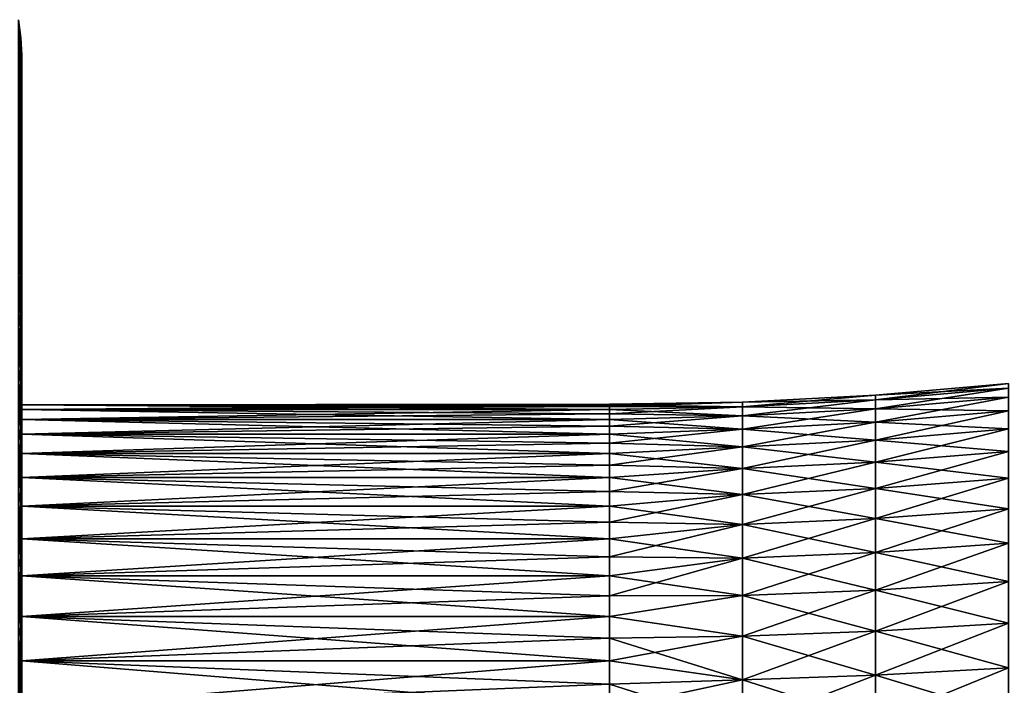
# Model space of a CAD drawing. Header units: metres. Extents: x -61 to 49, y -32 to 32.
# Tile 39 of 256: x -50.03 to -36.79, y 6.47 to 15.42. Entities that reach past the tile are written whole.
import ezdxf

# ---------------------------------------------------------------- set-up
doc = ezdxf.new("R2010")
doc.units = ezdxf.units.M
doc.layers.add('solid_K_27_40_10_000Y34', color=7, linetype='CONTINUOUS')

msp = doc.modelspace()

# ---------------------------------------------------------------- linework, layer by layer
at = {"layer": 'solid_K_27_40_10_000Y34'}
for points in [[(-50.04258, 15.419885, 0.538474), (-50.010654, 15.177613, 0.530014), (-50.010654, 15.177613, -0.530014)], [(-50.04258, 15.419885, 0.538474), (-50.04258, 15.344761, 1.612799), (-50.010654, 15.177613, 0.530014)], [(-50.04258, 15.419885, -0.538474), (-50.010654, 15.177613, -0.530014), (-50.010654, 15.103669, -1.58746)], [(-50.04258, 15.419885, -0.538474), (-50.04258, 15.419885, 0.538474), (-50.010654, 15.177613, -0.530014)], [(-50.04258, 15.344761, -1.612799), (-50.04258, 15.419885, -0.538474), (-50.010654, 15.103669, -1.58746)], [(-50.04258, 15.344761, 1.612799), (-50.010654, 15.103669, 1.58746), (-50.010654, 15.177613, 0.530014)], [(-50.04258, 15.344761, 1.612799), (-50.04258, 15.194879, 2.679267), (-50.010654, 15.103669, 1.58746)], [(-50.04258, 15.344761, -1.612799), (-50.010654, 15.103669, -1.58746), (-50.010654, 14.956141, -2.637171)], [(-50.04258, 15.194879, -2.679267), (-50.04258, 15.344761, -1.612799), (-50.010654, 14.956141, -2.637171)], [(-50.04258, 15.194879, 2.679267), (-50.010654, 14.956141, 2.637171), (-50.010654, 15.103669, 1.58746)], [(-50.04258, 15.194879, 2.679267), (-50.04258, 14.970968, 3.732682), (-50.010654, 14.956141, 2.637171)], [(-50.04258, 15.194879, -2.679267), (-50.010654, 14.956141, -2.637171), (-50.010654, 14.735749, -3.674035)], [(-50.04258, 14.970968, -3.732682), (-50.04258, 15.194879, -2.679267), (-50.010654, 14.735749, -3.674035)], [(-50.010654, 15.177613, 0.530014), (-50, 14.932846, 0.54586), (-50, 14.942828, -0.000041)], [(-50.010654, 15.177613, 0.530014), (-50.010654, 15.103669, 1.58746), (-50, 14.932846, 0.54586)], [(-50.010654, 15.177613, -0.530014), (-50, 14.942828, -0.000041), (-50, 14.932843, -0.545941)], [(-50.010654, 15.177613, -0.530014), (-50.010654, 15.177613, 0.530014), (-50, 14.942828, -0.000041)], [(-50.010654, 15.177613, -0.530014), (-50, 14.932843, -0.545941), (-50, 14.902941, -1.091084)], [(-50.010654, 15.103669, -1.58746), (-50.010654, 15.177613, -0.530014), (-50, 14.902941, -1.091084)], [(-50.010654, 15.103669, 1.58746), (-50, 14.853129, 1.634747), (-50, 14.902947, 1.091002)], [(-50.010654, 15.103669, 1.58746), (-50.010654, 14.956141, 2.637171), (-50, 14.853129, 1.634747)], [(-50.010654, 15.103669, 1.58746), (-50, 14.902947, 1.091002), (-50, 14.932846, 0.54586)], [(-50.010654, 15.103669, -1.58746), (-50, 14.902941, -1.091084), (-50, 14.853121, -1.634829)], [(-50.010654, 15.103669, -1.58746), (-50, 14.853121, -1.634829), (-50, 14.783498, -2.176306)], [(-50.010654, 14.956141, -2.637171), (-50.010654, 15.103669, -1.58746), (-50, 14.783498, -2.176306)], [(-50.04258, 14.970968, 3.732682), (-50.010654, 14.735749, 3.674035), (-50.010654, 14.956141, 2.637171)], [(-50.04258, 14.970968, 3.732682), (-50.04258, 14.674121, 4.767911), (-50.010654, 14.735749, 3.674035)], [(-50.04258, 14.970968, -3.732682), (-50.010654, 14.735749, -3.674035), (-50.010654, 14.443566, -4.692999)], [(-50.04258, 14.674121, -4.767911), (-50.04258, 14.970968, -3.732682), (-50.010654, 14.443566, -4.692999)], [(-50.010654, 14.956141, 2.637171), (-50, 14.694119, 2.714907), (-50, 14.783509, 2.176225)], [(-50.010654, 14.956141, 2.637171), (-50.010654, 14.735749, 3.674035), (-50, 14.694119, 2.714907)], [(-50.010654, 14.956141, 2.637171), (-50, 14.783509, 2.176225), (-50, 14.853129, 1.634747)], [(-50.010654, 14.956141, -2.637171), (-50, 14.783498, -2.176306), (-50, 14.694104, -2.714988)], [(-50.010654, 14.956141, -2.637171), (-50, 14.694104, -2.714988), (-50, 14.585135, -3.249911)], [(-50.010654, 14.735749, -3.674035), (-50.010654, 14.956141, -2.637171), (-50, 14.585135, -3.249911)], [(-50, 14.932843, -0.545941), (-50, 14.942828, -0.000041), (-50, 14.932846, 0.54586)], [(-50, 14.932843, -0.545941), (-50, 14.932846, 0.54586), (-50, 14.902947, 1.091002)], [(-50, 14.902941, -1.091084), (-50, 14.932843, -0.545941), (-50, 14.902947, 1.091002)], [(-50, 14.902941, -1.091084), (-50, 14.902947, 1.091002), (-50, 14.853129, 1.634747)], [(-50, 14.853121, -1.634829), (-50, 14.902941, -1.091084), (-50, 14.853129, 1.634747)], [(-50, 14.853121, -1.634829), (-50, 14.853129, 1.634747), (-50, 14.783509, 2.176225)], [(-50, 14.783498, -2.176306), (-50, 14.853121, -1.634829), (-50, 14.783509, 2.176225)], [(-50.04258, 14.674121, 4.767911), (-50.010654, 14.443566, 4.692999), (-50.010654, 14.735749, 3.674035)], [(-50.010654, 14.735749, 3.674035), (-50, 14.456664, 3.780573), (-50, 14.585154, 3.249831)], [(-50.010654, 14.735749, 3.674035), (-50.010654, 14.443566, 4.692999), (-50, 14.456664, 3.780573)], [(-50.010654, 14.735749, 3.674035), (-50, 14.585154, 3.249831), (-50, 14.694119, 2.714907)], [(-50.010654, 14.735749, -3.674035), (-50, 14.585135, -3.249911), (-50, 14.456643, -3.780653)], [(-50.010654, 14.735749, -3.674035), (-50, 14.456643, -3.780653), (-50, 14.308912, -4.306172)], [(-50.010654, 14.443566, -4.692999), (-50.010654, 14.735749, -3.674035), (-50, 14.308912, -4.306172)], [(-50, 14.783498, -2.176306), (-50, 14.783509, 2.176225), (-50, 14.694119, 2.714907)], [(-50, 14.694104, -2.714988), (-50, 14.783498, -2.176306), (-50, 14.694119, 2.714907)], [(-50.04258, 14.674121, 4.767911), (-50.04258, 14.305783, 5.779912), (-50.010654, 14.443566, 4.692999)], [(-50.04258, 14.674121, -4.767911), (-50.010654, 14.443566, -4.692999), (-50.010654, 14.081016, -5.6891)], [(-50.04258, 14.305783, -5.779912), (-50.04258, 14.674121, -4.767911), (-50.010654, 14.081016, -5.6891)], [(-50, 14.694104, -2.714988), (-50, 14.694119, 2.714907), (-50, 14.585154, 3.249831)], [(-50, 14.585135, -3.249911), (-50, 14.694104, -2.714988), (-50, 14.585154, 3.249831)], [(-50, 14.585135, -3.249911), (-50, 14.585154, 3.249831), (-50, 14.456664, 3.780573)], [(-50, 14.456643, -3.780653), (-50, 14.585135, -3.249911), (-50, 14.456664, 3.780573)], [(-50.04258, 14.305783, 5.779912), (-50.010654, 14.081016, 5.6891), (-50.010654, 14.443566, 4.692999)], [(-50.010654, 14.443566, 4.692999), (-50, 14.308936, 4.306094), (-50, 14.456664, 3.780573)], [(-50.010654, 14.443566, 4.692999), (-50, 14.142032, 4.826056), (-50, 14.308936, 4.306094)], [(-50.010654, 14.443566, 4.692999), (-50.010654, 14.081016, 5.6891), (-50, 14.142032, 4.826056)], [(-50.010654, 14.443566, -4.692999), (-50, 14.308912, -4.306172), (-50, 14.142005, -4.826134)], [(-50.010654, 14.443566, -4.692999), (-50, 14.142005, -4.826134), (-50, 13.956303, -5.339446)], [(-50.010654, 14.081016, -5.6891), (-50.010654, 14.443566, -4.692999), (-50, 13.956303, -5.339446)], [(-50, 14.456643, -3.780653), (-50, 14.456664, 3.780573), (-50, 14.308936, 4.306094)], [(-50, 14.308912, -4.306172), (-50, 14.456643, -3.780653), (-50, 14.308936, 4.306094)], [(-50.04258, 14.305783, 5.779912), (-50.04258, 13.867748, 6.763753), (-50.010654, 14.081016, 5.6891)], [(-50.04258, 14.305783, -5.779912), (-50.010654, 14.081016, -5.6891), (-50.010654, 13.649863, -6.657483)], [(-50.04258, 13.867748, -6.763753), (-50.04258, 14.305783, -5.779912), (-50.010654, 13.649863, -6.657483)], [(-50, 14.308912, -4.306172), (-50, 14.308936, 4.306094), (-50, 14.142032, 4.826056)], [(-50, 14.142005, -4.826134), (-50, 14.308912, -4.306172), (-50, 14.142032, 4.826056)], [(-50.04258, 13.867748, 6.763753), (-50.010654, 13.649863, 6.657483), (-50.010654, 14.081016, 5.6891)], [(-50.010654, 14.081016, 5.6891), (-50, 13.956332, 5.339369), (-50, 14.142032, 4.826056)], [(-50.010654, 14.081016, 5.6891), (-50, 13.751902, 5.845776), (-50, 13.956332, 5.339369)], [(-50.010654, 14.081016, 5.6891), (-50.010654, 13.649863, 6.657483), (-50, 13.751902, 5.845776)], [(-50.010654, 14.081016, -5.6891), (-50, 13.956303, -5.339446), (-50, 13.751869, -5.845851)], [(-50.010654, 14.081016, -5.6891), (-50, 13.751869, -5.845851), (-50, 13.529189, -6.344218)], [(-50.010654, 13.649863, -6.657483), (-50.010654, 14.081016, -5.6891), (-50, 13.529189, -6.344218)], [(-50, 14.142005, -4.826134), (-50, 14.142032, 4.826056), (-50, 13.956332, 5.339369)], [(-50, 13.956303, -5.339446), (-50, 14.142005, -4.826134), (-50, 13.956332, 5.339369)], [(-50, 13.956303, -5.339446), (-50, 13.956332, 5.339369), (-50, 13.751902, 5.845776)], [(-50, 13.751869, -5.845851), (-50, 13.956303, -5.339446), (-50, 13.751902, 5.845776)], [(-50.04258, 13.867748, 6.763753), (-50.04258, 13.362152, 7.714642), (-50.010654, 13.649863, 6.657483)], [(-50.04258, 13.867748, -6.763753), (-50.010654, 13.649863, -6.657483), (-50.010654, 13.15221, -7.593432)], [(-50.04258, 13.362152, -7.714642), (-50.04258, 13.867748, -6.763753), (-50.010654, 13.15221, -7.593432)], [(-50.04258, 13.362152, 7.714642), (-50.010654, 13.15221, 7.593432), (-50.010654, 13.649863, 6.657483)], [(-50.010654, 13.649863, 6.657483), (-50, 13.529224, 6.344143), (-50, 13.751902, 5.845776)], [(-50.010654, 13.649863, 6.657483), (-50, 13.288359, 6.834282), (-50, 13.529224, 6.344143)], [(-50.010654, 13.649863, 6.657483), (-50.010654, 13.15221, 7.593432), (-50, 13.288359, 6.834282)], [(-50.010654, 13.649863, -6.657483), (-50, 13.529189, -6.344218), (-50, 13.288321, -6.834355)], [(-50.010654, 13.649863, -6.657483), (-50, 13.288321, -6.834355), (-50, 13.029854, -7.315117)], [(-50.010654, 13.15221, -7.593432), (-50.010654, 13.649863, -6.657483), (-50, 13.029854, -7.315117)], [(-50, 13.751869, -5.845851), (-50, 13.751902, 5.845776), (-50, 13.529224, 6.344143)], [(-50, 13.529189, -6.344218), (-50, 13.751869, -5.845851), (-50, 13.529224, 6.344143)], [(-50, 13.529189, -6.344218), (-50, 13.529224, 6.344143), (-50, 13.288359, 6.834282)], [(-50, 13.288321, -6.834355), (-50, 13.529189, -6.344218), (-50, 13.288359, 6.834282)], [(-50.04258, 13.362152, 7.714642), (-50.04258, 12.791456, 8.627946), (-50.010654, 13.15221, 7.593432)], [(-50.04258, 13.362152, -7.714642), (-50.010654, 13.15221, -7.593432), (-50.010654, 12.590481, -8.492387)], [(-50.04258, 12.791456, -8.627946), (-50.04258, 13.362152, -7.714642), (-50.010654, 12.590481, -8.492387)], [(-50.010654, 13.15221, 7.593432), (-50, 13.029894, 7.315046), (-50, 13.288359, 6.834282)], [(-50, 13.288321, -6.834355), (-50, 13.288359, 6.834282), (-50, 13.029894, 7.315046)], [(-50, 13.029854, -7.315117), (-50, 13.288321, -6.834355), (-50, 13.029894, 7.315046)], [(-50.04258, 12.791456, 8.627946), (-50.010654, 12.590481, 8.492387), (-50.010654, 13.15221, 7.593432)], [(-50.010654, 13.15221, 7.593432), (-50, 12.753881, 7.786299), (-50, 13.029894, 7.315046)], [(-50.010654, 13.15221, 7.593432), (-50.010654, 12.590481, 8.492387), (-50, 12.753881, 7.786299)], [(-50.010654, 13.15221, -7.593432), (-50, 13.029854, -7.315117), (-50, 12.753838, -7.786369)], [(-50.010654, 13.15221, -7.593432), (-50, 12.753838, -7.786369), (-50, 12.460959, -8.246969)], [(-50.010654, 12.590481, -8.492387), (-50.010654, 13.15221, -7.593432), (-50, 12.460959, -8.246969)], [(-50, 13.029854, -7.315117), (-50, 13.029894, 7.315046), (-50, 12.753881, 7.786299)], [(-50, 12.753838, -7.786369), (-50, 13.029854, -7.315117), (-50, 12.753881, 7.786299)], [(-50.04258, 12.791456, 8.627946), (-50.04258, 12.158442, 9.499216), (-50.010654, 12.590481, 8.492387)], [(-50.04258, 12.791456, -8.627946), (-50.010654, 12.590481, -8.492387), (-50.010654, 11.967413, -9.349967)], [(-50.04258, 12.158442, -9.499216), (-50.04258, 12.791456, -8.627946), (-50.010654, 11.967413, -9.349967)], [(-50.010654, 12.590481, 8.492387), (-50, 12.461005, 8.246901), (-50, 12.753881, 7.786299)], [(-50, 12.753838, -7.786369), (-50, 12.753881, 7.786299), (-50, 12.461005, 8.246901)], [(-50, 12.460959, -8.246969), (-50, 12.753838, -7.786369), (-50, 12.461005, 8.246901)], [(-50.04258, 12.158442, 9.499216), (-50.010654, 11.967413, 9.349967), (-50.010654, 12.590481, 8.492387)], [(-50.010654, 12.590481, 8.492387), (-50, 12.151311, 8.696756), (-50, 12.461005, 8.246901)], [(-50.010654, 12.590481, 8.492387), (-50.010654, 11.967413, 9.349967), (-50, 12.151311, 8.696756)], [(-50.010654, 12.590481, -8.492387), (-50, 12.460959, -8.246969), (-50, 12.151263, -8.696823)], [(-50.010654, 12.590481, -8.492387), (-50, 12.151263, -8.696823), (-50, 11.825534, -9.134809)], [(-50.010654, 11.967413, -9.349967), (-50.010654, 12.590481, -8.492387), (-50, 11.825534, -9.134809)], [(-50, 12.460959, -8.246969), (-50, 12.461005, 8.246901), (-50, 12.151311, 8.696756)], [(-50, 12.151263, -8.696823), (-50, 12.460959, -8.246969), (-50, 12.151311, 8.696756)], [(-50.04258, 12.158442, 9.499216), (-50.04258, 11.466192, 10.324206), (-50.010654, 11.967413, 9.349967)], [(-50.04258, 12.158442, -9.499216), (-50.010654, 11.967413, -9.349967), (-50.010654, 11.286039, -10.161996)], [(-50.04258, 11.466192, -10.324206), (-50.04258, 12.158442, -9.499216), (-50.010654, 11.286039, -10.161996)], [(-50.010654, 11.967413, 9.349967), (-50, 11.825584, 9.134745), (-50, 12.151311, 8.696756)], [(-50, 12.151263, -8.696823), (-50, 12.151311, 8.696756), (-50, 11.825584, 9.134745)], [(-50, 11.825534, -9.134809), (-50, 12.151263, -8.696823), (-50, 11.825584, 9.134745)], [(-50.04258, 11.466192, 10.324206), (-50.010654, 11.286039, 10.161996), (-50.010654, 11.967413, 9.349967)], [(-50.010654, 11.967413, 9.349967), (-50, 11.483859, 9.560802), (-50, 11.825584, 9.134745)], [(-50.010654, 11.967413, 9.349967), (-50.010654, 11.286039, 10.161996), (-50, 11.483859, 9.560802)], [(-50.010654, 11.967413, -9.349967), (-50, 11.825534, -9.134809), (-50, 11.483806, -9.560864)], [(-50.010654, 11.967413, -9.349967), (-50, 11.483806, -9.560864), (-50, 11.126966, -9.973897)], [(-50.010654, 11.286039, -10.161996), (-50.010654, 11.967413, -9.349967), (-50, 11.126966, -9.973897)], [(-50, 11.825534, -9.134809), (-50, 11.825584, 9.134745), (-50, 11.483859, 9.560802)], [(-50, 11.483806, -9.560864), (-50, 11.825534, -9.134809), (-50, 11.483859, 9.560802)], [(-50.04258, 11.466192, 10.324206), (-50.04258, 10.718081, 11.098898), (-50.010654, 11.286039, 10.161996)], [(-50.04258, 11.466192, -10.324206), (-50.010654, 11.286039, -10.161996), (-50.010654, 10.549683, -10.924516)], [(-50.04258, 10.718081, -11.098898), (-50.04258, 11.466192, -10.324206), (-50.010654, 10.549683, -10.924516)], [(-50.010654, 11.286039, 10.161996), (-50, 11.12702, 9.973836), (-50, 11.483859, 9.560802)], [(-50, 11.483806, -9.560864), (-50, 11.483859, 9.560802), (-50, 11.12702, 9.973836)], [(-50, 11.126966, -9.973897), (-50, 11.483806, -9.560864), (-50, 11.12702, 9.973836)], [(-50.04258, 10.718081, 11.098898), (-50.010654, 10.549683, 10.924516), (-50.010654, 11.286039, 10.161996)], [(-50.010654, 11.286039, 10.161996), (-50, 10.755101, 10.373801), (-50, 11.12702, 9.973836)], [(-50.010654, 11.286039, 10.161996), (-50.010654, 10.549683, 10.924516), (-50, 10.755101, 10.373801)], [(-50.010654, 11.286039, -10.161996), (-50, 11.126966, -9.973897), (-50, 10.755045, -10.373859)], [(-50.010654, 10.549683, -10.924516), (-50.010654, 11.286039, -10.161996), (-50, 10.755045, -10.373859)], [(-50, 11.126966, -9.973897), (-50, 11.12702, 9.973836), (-50, 10.755101, 10.373801)], [(-50, 10.755045, -10.373859), (-50, 11.126966, -9.973897), (-50, 10.755101, 10.373801)], [(-50.010654, 10.549683, 10.924516), (-50, 10.369072, 10.759662), (-50, 10.755101, 10.373801)], [(-50.010654, 10.549683, -10.924516), (-50, 10.755045, -10.373859), (-50, 10.369014, -10.759718)], [(-50, 10.755045, -10.373859), (-50, 10.755101, 10.373801), (-50, 10.369072, 10.759662)], [(-50, 10.369014, -10.759718), (-50, 10.755045, -10.373859), (-50, 10.369072, 10.759662)], [(-50.04258, 10.718081, 11.098898), (-50.04258, 9.917752, 11.819517), (-50.010654, 10.549683, 10.924516)], [(-50.04258, 10.718081, -11.098898), (-50.010654, 10.549683, -10.924516), (-50.010654, 9.761929, -11.633813)], [(-50.04258, 9.917752, -11.819517), (-50.04258, 10.718081, -11.098898), (-50.010654, 9.761929, -11.633813)], [(-50.04258, 9.917752, 11.819517), (-50.010654, 9.761929, 11.633813), (-50.010654, 10.549683, 10.924516)], [(-50.010654, 10.549683, 10.924516), (-50.010654, 9.761929, 11.633813), (-50, 10.369072, 10.759662)], [(-50.010654, 10.549683, -10.924516), (-50, 10.369014, -10.759718), (-50, 9.968906, -11.131437)], [(-50.010654, 9.761929, -11.633813), (-50.010654, 10.549683, -10.924516), (-50, 9.968906, -11.131437)], [(-38.5172, 10.308081, 1.190018), (-36.730167, 10.465541, 1.208196), (-36.730167, 10.527319, 0.403521)], [(-38.5172, 10.368929, 0.39745), (-36.730167, 10.527319, 0.403521), (-36.730167, 10.527319, -0.403521)], [(-38.5172, 10.368929, 0.39745), (-38.5172, 10.308081, 1.190018), (-36.730167, 10.527319, 0.403521)], [(-38.5172, 10.368929, -0.39745), (-36.730167, 10.527319, -0.403521), (-36.730167, 10.465541, -1.208196)], [(-38.5172, 10.368929, -0.39745), (-38.5172, 10.368929, 0.39745), (-36.730167, 10.527319, -0.403521)], [(-38.5172, 10.186739, 1.975602), (-36.730167, 10.342346, 2.00578), (-36.730167, 10.465541, 1.208196)], [(-38.5172, 10.308081, 1.190018), (-38.5172, 10.186739, 1.975602), (-36.730167, 10.465541, 1.208196)], [(-38.5172, 10.308081, -1.190018), (-36.730167, 10.465541, -1.208196), (-36.730167, 10.342346, -2.00578)], [(-38.5172, 10.308081, -1.190018), (-38.5172, 10.368929, -0.39745), (-36.730167, 10.465541, -1.208196)], [(-50.010654, 9.761929, 11.633813), (-50, 9.968967, 11.131382), (-50, 10.369072, 10.759662)], [(-50, 10.369072, 10.759662), (-50, 9.968967, 11.131382), (-50, 10.241678, 0.412731)], [(-50, 10.369014, -10.759718), (-50, 10.369072, 10.759662), (-50, 10.241678, 0.412731)], [(-50, 10.369014, -10.759718), (-50, 10.241678, 0.412731), (-50, 10.241678, -0.412731)], [(-50, 10.369014, -10.759718), (-50, 10.241678, -0.412731), (-50, 10.175255, -1.235516)], [(-50, 10.369014, -10.759718), (-50, 10.175255, -1.235516), (-50, 10.04284, -2.050287)], [(-50, 9.968906, -11.131437), (-50, 10.369014, -10.759718), (-50, 10.04284, -2.050287)], [(-40.308731, 10.213652, 1.179116), (-38.5172, 10.308081, 1.190018), (-38.5172, 10.368929, 0.39745)], [(-40.308731, 10.273943, 0.393809), (-38.5172, 10.368929, 0.39745), (-38.5172, 10.368929, -0.39745)], [(-40.308731, 10.273943, 0.393809), (-40.308731, 10.213652, 1.179116), (-38.5172, 10.368929, 0.39745)], [(-40.308731, 10.273943, -0.393809), (-38.5172, 10.368929, -0.39745), (-38.5172, 10.308081, -1.190018)], [(-40.308731, 10.273943, -0.393809), (-40.308731, 10.273943, 0.393809), (-38.5172, 10.368929, -0.39745)], [(-38.5172, 10.005619, 2.749592), (-36.730167, 10.158459, 2.791593), (-36.730167, 10.342346, 2.00578)], [(-38.5172, 10.186739, 1.975602), (-38.5172, 10.005619, 2.749592), (-36.730167, 10.342346, 2.00578)], [(-38.5172, 10.186739, -1.975602), (-36.730167, 10.342346, -2.00578), (-36.730167, 10.158459, -2.791593)], [(-38.5172, 10.186739, -1.975602), (-38.5172, 10.308081, -1.190018), (-36.730167, 10.342346, -2.00578)], [(-50, 10.241678, 0.412731), (-42.09354, 10.241687, 0.412726), (-42.09354, 10.25)], [(-50, 10.241678, 0.412731), (-42.09354, 10.25), (-42.09354, 10.241687, -0.412726)], [(-50, 10.175255, 1.235516), (-42.09354, 10.216763, 0.824782), (-42.09354, 10.241687, 0.412726)], [(-50, 10.241678, 0.412731), (-50, 10.175255, 1.235516), (-42.09354, 10.241687, 0.412726)], [(-50, 10.241678, -0.412731), (-42.09354, 10.241687, -0.412726), (-42.09354, 10.216763, -0.824782)], [(-50, 10.241678, -0.412731), (-50, 10.241678, 0.412731), (-42.09354, 10.241687, -0.412726)], [(-50, 10.241678, -0.412731), (-42.09354, 10.216763, -0.824782), (-42.09354, 10.175266, -1.235501)], [(-50, 10.175255, -1.235516), (-50, 10.241678, -0.412731), (-42.09354, 10.175266, -1.235501)], [(-50, 9.968967, 11.131382), (-50, 10.175255, 1.235516), (-50, 10.241678, 0.412731)], [(-50, 10.175255, 1.235516), (-42.09354, 10.175266, 1.235501), (-42.09354, 10.216763, 0.824782)], [(-42.09354, 10.216763, 0.824782), (-40.308731, 10.213652, 1.179116), (-40.308731, 10.273943, 0.393809)], [(-42.09354, 10.25), (-40.308731, 10.273943, 0.393809), (-40.308731, 10.273943, -0.393809)], [(-42.09354, 10.241687, 0.412726), (-42.09354, 10.216763, 0.824782), (-40.308731, 10.273943, 0.393809)], [(-42.09354, 10.25), (-42.09354, 10.241687, 0.412726), (-40.308731, 10.273943, 0.393809)], [(-42.09354, 10.241687, -0.412726), (-40.308731, 10.273943, -0.393809), (-40.308731, 10.213652, -1.179116)], [(-42.09354, 10.241687, -0.412726), (-42.09354, 10.25), (-40.308731, 10.273943, -0.393809)], [(-42.09354, 10.216763, -0.824782), (-42.09354, 10.241687, -0.412726), (-40.308731, 10.213652, -1.179116)], [(-42.09354, 10.216763, 0.824782), (-42.09354, 10.175266, 1.235501), (-40.308731, 10.213652, 1.179116)], [(-42.09354, 10.175266, -1.235501), (-42.09354, 10.216763, -0.824782), (-40.308731, 10.213652, -1.179116)], [(-42.09354, 10.117265, 1.644216), (-40.308731, 10.093422, 1.957504), (-40.308731, 10.213652, 1.179116)], [(-42.09354, 10.175266, 1.235501), (-42.09354, 10.117265, 1.644216), (-40.308731, 10.213652, 1.179116)], [(-42.09354, 10.175266, -1.235501), (-40.308731, 10.213652, -1.179116), (-40.308731, 10.093422, -1.957504)], [(-40.308731, 10.093422, 1.957504), (-38.5172, 10.186739, 1.975602), (-38.5172, 10.308081, 1.190018)], [(-40.308731, 10.213652, 1.179116), (-40.308731, 10.093422, 1.957504), (-38.5172, 10.308081, 1.190018)], [(-40.308731, 10.213652, -1.179116), (-38.5172, 10.308081, -1.190018), (-38.5172, 10.186739, -1.975602)], [(-40.308731, 10.213652, -1.179116), (-40.308731, 10.273943, -0.393809), (-38.5172, 10.308081, -1.190018)], [(-40.308731, 10.093422, -1.957504), (-40.308731, 10.213652, -1.179116), (-38.5172, 10.186739, -1.975602)], [(-50, 10.04284, 2.050287), (-42.09354, 10.117265, 1.644216), (-42.09354, 10.175266, 1.235501)], [(-50, 10.175255, 1.235516), (-50, 10.04284, 2.050287), (-42.09354, 10.175266, 1.235501)], [(-50, 10.175255, -1.235516), (-42.09354, 10.175266, -1.235501), (-42.09354, 10.117265, -1.644216)], [(-50, 10.175255, -1.235516), (-42.09354, 10.117265, -1.644216), (-42.09354, 10.042854, -2.050263)], [(-50, 10.04284, -2.050287), (-50, 10.175255, -1.235516), (-42.09354, 10.042854, -2.050263)], [(-50, 9.968967, 11.131382), (-50, 10.04284, 2.050287), (-50, 10.175255, 1.235516)], [(-50, 10.04284, 2.050287), (-42.09354, 10.042854, 2.050263), (-42.09354, 10.117265, 1.644216)], [(-42.09354, 10.117265, -1.644216), (-42.09354, 10.175266, -1.235501), (-40.308731, 10.093422, -1.957504)], [(-42.09354, 10.117265, 1.644216), (-42.09354, 10.042854, 2.050263), (-40.308731, 10.093422, 1.957504)], [(-42.09354, 10.042854, -2.050263), (-42.09354, 10.117265, -1.644216), (-40.308731, 10.093422, -1.957504)], [(-42.09354, 9.952153, 2.452986), (-40.308731, 9.91396, 2.724404), (-40.308731, 10.093422, 1.957504)], [(-42.09354, 10.042854, 2.050263), (-42.09354, 9.952153, 2.452986), (-40.308731, 10.093422, 1.957504)], [(-42.09354, 10.042854, -2.050263), (-40.308731, 10.093422, -1.957504), (-40.308731, 9.91396, -2.724404)], [(-40.308731, 9.91396, 2.724404), (-38.5172, 10.005619, 2.749592), (-38.5172, 10.186739, 1.975602)], [(-40.308731, 10.093422, 1.957504), (-40.308731, 9.91396, 2.724404), (-38.5172, 10.186739, 1.975602)], [(-40.308731, 10.093422, -1.957504), (-38.5172, 10.186739, -1.975602), (-38.5172, 10.005619, -2.749592)], [(-40.308731, 9.91396, -2.724404), (-40.308731, 10.093422, -1.957504), (-38.5172, 10.005619, -2.749592)], [(-38.5172, 10.005619, -2.749592), (-38.5172, 10.186739, -1.975602), (-36.730167, 10.158459, -2.791593)], [(-38.5172, 9.765781, 3.507447), (-36.730167, 9.914957, 3.561025), (-36.730167, 10.158459, 2.791593)], [(-38.5172, 10.005619, 2.749592), (-38.5172, 9.765781, 3.507447), (-36.730167, 10.158459, 2.791593)], [(-38.5172, 10.005619, -2.749592), (-36.730167, 10.158459, -2.791593), (-36.730167, 9.914957, -3.561025)], [(-50.010654, 9.761929, 11.633813), (-50, 9.555804, 11.488018), (-50, 9.968967, 11.131382)], [(-50.010654, 9.761929, -11.633813), (-50, 9.968906, -11.131437), (-50, 9.55574, -11.488071)], [(-50, 9.845292, 2.851761), (-42.09354, 9.952153, 2.452986), (-42.09354, 10.042854, 2.050263)], [(-50, 10.04284, 2.050287), (-50, 9.845292, 2.851761), (-42.09354, 10.042854, 2.050263)], [(-50, 10.04284, -2.050287), (-42.09354, 10.042854, -2.050263), (-42.09354, 9.952153, -2.452986)], [(-50, 10.04284, -2.050287), (-42.09354, 9.952153, -2.452986), (-42.09354, 9.84531, -2.851729)], [(-50, 9.845292, -2.851761), (-50, 10.04284, -2.050287), (-42.09354, 9.84531, -2.851729)], [(-50, 9.968967, 11.131382), (-50, 9.845292, 2.851761), (-50, 10.04284, 2.050287)], [(-50, 9.968906, -11.131437), (-50, 10.04284, -2.050287), (-50, 9.845292, -2.851761)], [(-50, 9.968967, 11.131382), (-50, 9.555804, 11.488018), (-50, 9.845292, 2.851761)], [(-50, 9.968906, -11.131437), (-50, 9.845292, -2.851761), (-50, 9.583893, -3.634739)], [(-50, 9.55574, -11.488071), (-50, 9.968906, -11.131437), (-50, 9.583893, -3.634739)], [(-50, 9.845292, 2.851761), (-42.09354, 9.84531, 2.851729), (-42.09354, 9.952153, 2.452986)], [(-42.09354, 9.952153, -2.452986), (-42.09354, 10.042854, -2.050263), (-40.308731, 9.91396, -2.724404)], [(-42.09354, 9.952153, 2.452986), (-42.09354, 9.84531, 2.851729), (-40.308731, 9.91396, 2.724404)], [(-42.09354, 9.84531, -2.851729), (-42.09354, 9.952153, -2.452986), (-40.308731, 9.91396, -2.724404)], [(-40.308731, 9.67632, 3.475316), (-38.5172, 9.765781, 3.507447), (-38.5172, 10.005619, 2.749592)], [(-40.308731, 9.91396, 2.724404), (-40.308731, 9.67632, 3.475316), (-38.5172, 10.005619, 2.749592)], [(-40.308731, 9.91396, -2.724404), (-38.5172, 10.005619, -2.749592), (-38.5172, 9.765781, -3.507447)], [(-38.5172, 9.765781, -3.507447), (-38.5172, 10.005619, -2.749592), (-36.730167, 9.914957, -3.561025)], [(-50.04258, 9.917752, 11.819517), (-50.04258, 9.069105, 12.482553), (-50.010654, 9.761929, 11.633813)], [(-50.04258, 9.917752, -11.819517), (-50.010654, 9.761929, -11.633813), (-50.010654, 8.926615, -12.286431)], [(-50.04258, 9.069105, -12.482553), (-50.04258, 9.917752, -11.819517), (-50.010654, 8.926615, -12.286431)], [(-50, 9.583893, 3.634739), (-42.09354, 9.722499, 3.245847), (-42.09354, 9.84531, 2.851729)], [(-50, 9.845292, 2.851761), (-50, 9.583893, 3.634739), (-42.09354, 9.84531, 2.851729)], [(-50, 9.845292, -2.851761), (-42.09354, 9.84531, -2.851729), (-42.09354, 9.722499, -3.245847)], [(-50, 9.845292, -2.851761), (-42.09354, 9.722499, -3.245847), (-42.09354, 9.583917, -3.6347)], [(-50, 9.583893, -3.634739), (-50, 9.845292, -2.851761), (-42.09354, 9.583917, -3.6347)], [(-50, 9.555804, 11.488018), (-50, 9.583893, 3.634739), (-50, 9.845292, 2.851761)], [(-42.09354, 9.722499, 3.245847), (-40.308731, 9.67632, 3.475316), (-40.308731, 9.91396, 2.724404)], [(-42.09354, 9.84531, 2.851729), (-42.09354, 9.722499, 3.245847), (-40.308731, 9.91396, 2.724404)], [(-42.09354, 9.84531, -2.851729), (-40.308731, 9.91396, -2.724404), (-40.308731, 9.67632, -3.475316)], [(-42.09354, 9.722499, -3.245847), (-42.09354, 9.84531, -2.851729), (-40.308731, 9.67632, -3.475316)], [(-40.308731, 9.67632, -3.475316), (-40.308731, 9.91396, -2.724404), (-38.5172, 9.765781, -3.507447)], [(-38.5172, 9.468634, 4.244719), (-36.730167, 9.613271, 4.309558), (-36.730167, 9.914957, 3.561025)], [(-38.5172, 9.765781, 3.507447), (-38.5172, 9.468634, 4.244719), (-36.730167, 9.914957, 3.561025)], [(-38.5172, 9.765781, -3.507447), (-36.730167, 9.914957, -3.561025), (-36.730167, 9.613271, -4.309558)], [(-50.04258, 9.069105, 12.482553), (-50.010654, 8.926615, 12.286431), (-50.010654, 9.761929, 11.633813)], [(-50.010654, 9.761929, 11.633813), (-50.010654, 8.926615, 12.286431), (-50, 9.555804, 11.488018)], [(-50.010654, 9.761929, -11.633813), (-50, 9.55574, -11.488071), (-50, 9.129559, -11.829589)], [(-50.010654, 8.926615, -12.286431), (-50.010654, 9.761929, -11.633813), (-50, 9.129559, -11.829589)], [(-50, 9.583893, 3.634739), (-42.09354, 9.583917, 3.6347), (-42.09354, 9.722499, 3.245847)], [(-42.09354, 9.722499, 3.245847), (-42.09354, 9.583917, 3.6347), (-40.308731, 9.67632, 3.475316)], [(-42.09354, 9.583917, -3.6347), (-42.09354, 9.722499, -3.245847), (-40.308731, 9.67632, -3.475316)], [(-42.09354, 9.42979, 4.017658), (-40.308731, 9.381895, 4.205834), (-40.308731, 9.67632, 3.475316)], [(-42.09354, 9.583917, 3.6347), (-42.09354, 9.42979, 4.017658), (-40.308731, 9.67632, 3.475316)], [(-42.09354, 9.583917, -3.6347), (-40.308731, 9.67632, -3.475316), (-40.308731, 9.381895, -4.205834)], [(-40.308731, 9.381895, 4.205834), (-38.5172, 9.468634, 4.244719), (-38.5172, 9.765781, 3.507447)], [(-40.308731, 9.67632, 3.475316), (-40.308731, 9.381895, 4.205834), (-38.5172, 9.765781, 3.507447)], [(-40.308731, 9.67632, -3.475316), (-38.5172, 9.765781, -3.507447), (-38.5172, 9.468634, -4.244719)], [(-40.308731, 9.381895, -4.205834), (-40.308731, 9.67632, -3.475316), (-38.5172, 9.468634, -4.244719)], [(-38.5172, 9.468634, -4.244719), (-38.5172, 9.765781, -3.507447), (-36.730167, 9.613271, -4.309558)], [(-50.010654, 8.926615, 12.286431), (-50, 9.129625, 11.829537), (-50, 9.555804, 11.488018)], [(-50, 9.260337, 4.394144), (-42.09354, 9.42979, 4.017658), (-42.09354, 9.583917, 3.6347)], [(-50, 9.583893, 3.634739), (-50, 9.260337, 4.394144), (-42.09354, 9.583917, 3.6347)], [(-50, 9.583893, -3.634739), (-42.09354, 9.583917, -3.6347), (-42.09354, 9.42979, -4.017658)], [(-50, 9.583893, -3.634739), (-42.09354, 9.42979, -4.017658), (-42.09354, 9.260367, -4.394099)], [(-50, 9.260337, -4.394144), (-50, 9.583893, -3.634739), (-42.09354, 9.260367, -4.394099)], [(-50, 9.555804, 11.488018), (-50, 9.260337, 4.394144), (-50, 9.583893, 3.634739)], [(-50, 9.55574, -11.488071), (-50, 9.583893, -3.634739), (-50, 9.260337, -4.394144)], [(-50, 9.555804, 11.488018), (-50, 9.129625, 11.829537), (-50, 9.260337, 4.394144)], [(-50, 9.129559, -11.829589), (-50, 9.55574, -11.488071), (-50, 9.260337, -4.394144)], [(-42.09354, 9.42979, -4.017658), (-42.09354, 9.583917, -3.6347), (-40.308731, 9.381895, -4.205834)], [(-38.5172, 9.115921, 4.957081), (-36.730167, 9.255171, 5.032802), (-36.730167, 9.613271, 4.309558)], [(-38.5172, 9.468634, 4.244719), (-38.5172, 9.115921, 4.957081), (-36.730167, 9.613271, 4.309558)], [(-38.5172, 9.468634, -4.244719), (-36.730167, 9.613271, -4.309558), (-36.730167, 9.255171, -5.032802)], [(-50, 9.260337, 4.394144), (-42.09354, 9.260367, 4.394099), (-42.09354, 9.42979, 4.017658)], [(-42.09354, 9.42979, 4.017658), (-42.09354, 9.260367, 4.394099), (-40.308731, 9.381895, 4.205834)], [(-42.09354, 9.260367, -4.394099), (-42.09354, 9.42979, -4.017658), (-40.308731, 9.381895, -4.205834)], [(-40.308731, 9.032413, 4.91167), (-38.5172, 9.115921, 4.957081), (-38.5172, 9.468634, 4.244719)], [(-40.308731, 9.381895, 4.205834), (-40.308731, 9.032413, 4.91167), (-38.5172, 9.468634, 4.244719)], [(-40.308731, 9.381895, -4.205834), (-38.5172, 9.468634, -4.244719), (-38.5172, 9.115921, -4.957081)], [(-38.5172, 9.115921, -4.957081), (-38.5172, 9.468634, -4.244719), (-36.730167, 9.255171, -5.032802)], [(-42.09354, 9.075924, 4.763412), (-40.308731, 9.032413, 4.91167), (-40.308731, 9.381895, 4.205834)], [(-42.09354, 9.260367, 4.394099), (-42.09354, 9.075924, 4.763412), (-40.308731, 9.381895, 4.205834)], [(-42.09354, 9.260367, -4.394099), (-40.308731, 9.381895, -4.205834), (-40.308731, 9.032413, -4.91167)], [(-40.308731, 9.032413, -4.91167), (-40.308731, 9.381895, -4.205834), (-38.5172, 9.115921, -4.957081)], [(-50, 8.876723, 5.12505), (-42.09354, 9.075924, 4.763412), (-42.09354, 9.260367, 4.394099)], [(-50, 9.260337, 4.394144), (-50, 8.876723, 5.12505), (-42.09354, 9.260367, 4.394099)], [(-50, 9.260337, -4.394144), (-42.09354, 9.260367, -4.394099), (-42.09354, 9.075924, -4.763412)], [(-50, 9.260337, -4.394144), (-42.09354, 9.075924, -4.763412), (-42.09354, 8.87676, -5.125)], [(-50, 8.876723, -5.12505), (-50, 9.260337, -4.394144), (-42.09354, 8.87676, -5.125)], [(-50, 9.129625, 11.829537), (-50, 8.876723, 5.12505), (-50, 9.260337, 4.394144)], [(-50, 9.129559, -11.829589), (-50, 9.260337, -4.394144), (-50, 8.876723, -5.12505)], [(-42.09354, 9.075924, -4.763412), (-42.09354, 9.260367, -4.394099), (-40.308731, 9.032413, -4.91167)], [(-38.5172, 8.709712, 5.640353), (-36.730167, 8.842756, 5.726511), (-36.730167, 9.255171, 5.032802)], [(-38.5172, 9.115921, 4.957081), (-38.5172, 8.709712, 5.640353), (-36.730167, 9.255171, 5.032802)], [(-38.5172, 9.115921, -4.957081), (-36.730167, 9.255171, -5.032802), (-36.730167, 8.842756, -5.726511)], [(-50.04258, 9.069105, 12.482553), (-50.04258, 8.176274, 13.084775), (-50.010654, 8.926615, 12.286431)], [(-50.04258, 9.069105, -12.482553), (-50.010654, 8.926615, -12.286431), (-50.010654, 8.047812, -12.879191)], [(-50.04258, 8.176274, -13.084775), (-50.04258, 9.069105, -12.482553), (-50.010654, 8.047812, -12.879191)], [(-50.010654, 8.926615, 12.286431), (-50, 8.691486, 12.15508), (-50, 9.129625, 11.829537)], [(-50.010654, 8.926615, -12.286431), (-50, 9.129559, -11.829589), (-50, 8.691418, -12.155129)], [(-50, 9.129625, 11.829537), (-50, 8.691486, 12.15508), (-50, 8.876723, 5.12505)], [(-50, 8.691418, -12.155129), (-50, 9.129559, -11.829589), (-50, 8.876723, -5.12505)], [(-50, 8.876723, 5.12505), (-42.09354, 8.87676, 5.125), (-42.09354, 9.075924, 4.763412)], [(-42.09354, 9.075924, 4.763412), (-42.09354, 8.87676, 5.125), (-40.308731, 9.032413, 4.91167)], [(-42.09354, 8.87676, -5.125), (-42.09354, 9.075924, -4.763412), (-40.308731, 9.032413, -4.91167)], [(-42.09354, 8.663198, 5.478275), (-40.308731, 8.629925, 5.588683), (-40.308731, 9.032413, 4.91167)], [(-42.09354, 8.87676, 5.125), (-42.09354, 8.663198, 5.478275), (-40.308731, 9.032413, 4.91167)], [(-42.09354, 8.87676, -5.125), (-40.308731, 9.032413, -4.91167), (-40.308731, 8.629925, -5.588683)], [(-40.308731, 8.629925, 5.588683), (-38.5172, 8.709712, 5.640353), (-38.5172, 9.115921, 4.957081)], [(-40.308731, 9.032413, 4.91167), (-40.308731, 8.629925, 5.588683), (-38.5172, 9.115921, 4.957081)], [(-40.308731, 9.032413, -4.91167), (-38.5172, 9.115921, -4.957081), (-38.5172, 8.709712, -5.640353)], [(-40.308731, 8.629925, -5.588683), (-40.308731, 9.032413, -4.91167), (-38.5172, 8.709712, -5.640353)], [(-38.5172, 8.709712, -5.640353), (-38.5172, 9.115921, -4.957081), (-36.730167, 8.842756, -5.726511)], [(-50.04258, 8.176274, 13.084775), (-50.010654, 8.047812, 12.879191), (-50.010654, 8.926615, 12.286431)], [(-50.010654, 8.926615, 12.286431), (-50.010654, 8.047812, 12.879191), (-50, 8.691486, 12.15508)], [(-50.010654, 8.926615, -12.286431), (-50, 8.691418, -12.155129), (-50, 8.241385, -12.464653)], [(-50.010654, 8.047812, -12.879191), (-50.010654, 8.926615, -12.286431), (-50, 8.241385, -12.464653)], [(-50, 8.43554, 5.822716), (-42.09354, 8.663198, 5.478275), (-42.09354, 8.87676, 5.125)], [(-50, 8.876723, 5.12505), (-50, 8.43554, 5.822716), (-42.09354, 8.87676, 5.125)], [(-50, 8.876723, -5.12505), (-42.09354, 8.87676, -5.125), (-42.09354, 8.663198, -5.478275)], [(-50, 8.876723, -5.12505), (-42.09354, 8.663198, -5.478275), (-42.09354, 8.435585, -5.822664)], [(-50, 8.43554, -5.822716), (-50, 8.876723, -5.12505), (-42.09354, 8.435585, -5.822664)], [(-50, 8.691486, 12.15508), (-50, 8.43554, 5.822716), (-50, 8.876723, 5.12505)], [(-50, 8.691418, -12.155129), (-50, 8.876723, -5.12505), (-50, 8.43554, -5.822716)], [(-42.09354, 8.663198, -5.478275), (-42.09354, 8.87676, -5.125), (-40.308731, 8.629925, -5.588683)], [(-38.5172, 8.252391, 6.290524), (-36.730167, 8.37845, 6.386615), (-36.730167, 8.842756, 5.726511)], [(-38.5172, 8.709712, 5.640353), (-38.5172, 8.252391, 6.290524), (-36.730167, 8.842756, 5.726511)], [(-38.5172, 8.709712, -5.640353), (-36.730167, 8.842756, -5.726511), (-36.730167, 8.37845, -6.386615)], [(-50.010654, 8.047812, 12.879191), (-50, 8.241457, 12.464606), (-50, 8.691486, 12.15508)], [(-50, 8.691486, 12.15508), (-50, 8.241457, 12.464606), (-50, 8.43554, 5.822716)], [(-50, 8.241385, -12.464653), (-50, 8.691418, -12.155129), (-50, 8.43554, -5.822716)], [(-50, 8.43554, 5.822716), (-42.09354, 8.435585, 5.822664), (-42.09354, 8.663198, 5.478275)], [(-42.09354, 8.663198, 5.478275), (-42.09354, 8.435585, 5.822664), (-40.308731, 8.629925, 5.588683)], [(-42.09354, 8.435585, -5.822664), (-42.09354, 8.663198, -5.478275), (-40.308731, 8.629925, -5.588683)], [(-42.09354, 8.194288, 6.157608), (-40.308731, 8.176794, 6.232899), (-40.308731, 8.629925, 5.588683)], [(-42.09354, 8.435585, 5.822664), (-42.09354, 8.194288, 6.157608), (-40.308731, 8.629925, 5.588683)], [(-42.09354, 8.435585, -5.822664), (-40.308731, 8.629925, -5.588683), (-40.308731, 8.176794, -6.232899)], [(-40.308731, 8.176794, 6.232899), (-38.5172, 8.252391, 6.290524), (-38.5172, 8.709712, 5.640353)], [(-40.308731, 8.629925, 5.588683), (-40.308731, 8.176794, 6.232899), (-38.5172, 8.709712, 5.640353)], [(-40.308731, 8.629925, -5.588683), (-38.5172, 8.709712, -5.640353), (-38.5172, 8.252391, -6.290524)], [(-40.308731, 8.176794, -6.232899), (-40.308731, 8.629925, -5.588683), (-38.5172, 8.252391, -6.290524)], [(-38.5172, 8.252391, -6.290524), (-38.5172, 8.709712, -5.640353), (-36.730167, 8.37845, -6.386615)], [(-50, 7.93965, 6.482618), (-42.09354, 8.194288, 6.157608), (-42.09354, 8.435585, 5.822664)], [(-50, 8.43554, 5.822716), (-50, 7.93965, 6.482618), (-42.09354, 8.435585, 5.822664)], [(-50, 8.43554, -5.822716), (-42.09354, 8.435585, -5.822664), (-42.09354, 8.194288, -6.157608)], [(-50, 8.43554, -5.822716), (-42.09354, 8.194288, -6.157608), (-42.09354, 7.939701, -6.482565)], [(-50, 7.93965, -6.482618), (-50, 8.43554, -5.822716), (-42.09354, 7.939701, -6.482565)], [(-50, 8.241457, 12.464606), (-50, 7.93965, 6.482618), (-50, 8.43554, 5.822716)], [(-50, 8.241385, -12.464653), (-50, 8.43554, -5.822716), (-50, 7.93965, -6.482618)], [(-42.09354, 8.194288, -6.157608), (-42.09354, 8.435585, -5.822664), (-40.308731, 8.176794, -6.232899)], [(-38.5172, 7.746642, 6.903781), (-36.730167, 7.864975, 7.00924), (-36.730167, 8.37845, 6.386615)], [(-38.5172, 8.252391, 6.290524), (-38.5172, 7.746642, 6.903781), (-36.730167, 8.37845, 6.386615)], [(-38.5172, 8.252391, -6.290524), (-36.730167, 8.37845, -6.386615), (-36.730167, 7.864975, -7.00924)], [(-50.010654, 8.047812, 12.879191), (-50, 7.780672, 12.757312), (-50, 8.241457, 12.464606)], [(-50.010654, 8.047812, -12.879191), (-50, 8.241385, -12.464653), (-50, 7.7806, -12.757356)], [(-50, 8.241457, 12.464606), (-50, 7.780672, 12.757312), (-50, 7.93965, 6.482618)], [(-50, 7.7806, -12.757356), (-50, 8.241385, -12.464653), (-50, 7.93965, -6.482618)], [(-40.308731, 7.675678, 6.840538), (-38.5172, 7.746642, 6.903781), (-38.5172, 8.252391, 6.290524)], [(-40.308731, 8.176794, 6.232899), (-40.308731, 7.675678, 6.840538), (-38.5172, 8.252391, 6.290524)], [(-40.308731, 8.176794, -6.232899), (-38.5172, 8.252391, -6.290524), (-38.5172, 7.746642, -6.903781)], [(-38.5172, 7.746642, -6.903781), (-38.5172, 8.252391, -6.290524), (-36.730167, 7.864975, -7.00924)], [(-50.04258, 8.176274, 13.084775), (-50.04258, 7.24361, 13.623249), (-50.010654, 8.047812, 12.879191)], [(-50.04258, 8.176274, -13.084775), (-50.010654, 8.047812, -12.879191), (-50.010654, 7.129801, -13.409205)], [(-50.04258, 7.24361, -13.623249), (-50.04258, 8.176274, -13.084775), (-50.010654, 7.129801, -13.409205)], [(-50, 7.93965, 6.482618), (-42.09354, 7.939701, 6.482565), (-42.09354, 8.194288, 6.157608)], [(-42.09354, 8.194288, 6.157608), (-42.09354, 7.939701, 6.482565), (-40.308731, 8.176794, 6.232899)], [(-42.09354, 7.939701, -6.482565), (-42.09354, 8.194288, -6.157608), (-40.308731, 8.176794, -6.232899)], [(-42.09354, 7.672235, 6.797007), (-40.308731, 7.675678, 6.840538), (-40.308731, 8.176794, 6.232899)], [(-42.09354, 7.939701, 6.482565), (-42.09354, 7.672235, 6.797007), (-40.308731, 8.176794, 6.232899)], [(-42.09354, 7.939701, -6.482565), (-40.308731, 8.176794, -6.232899), (-40.308731, 7.675678, -6.840538)], [(-40.308731, 7.675678, -6.840538), (-40.308731, 8.176794, -6.232899), (-38.5172, 7.746642, -6.903781)], [(-50.04258, 7.24361, 13.623249), (-50.010654, 7.129801, 13.409205), (-50.010654, 8.047812, 12.879191)], [(-50.010654, 8.047812, 12.879191), (-50.010654, 7.129801, 13.409205), (-50, 7.780672, 12.757312)], [(-50.010654, 8.047812, -12.879191), (-50, 7.7806, -12.757356), (-50, 7.309167, -13.033192)], [(-50.010654, 7.129801, -13.409205), (-50.010654, 8.047812, -12.879191), (-50, 7.309167, -13.033192)], [(-50, 7.392268, 7.100476), (-42.09354, 7.672235, 6.797007), (-42.09354, 7.939701, 6.482565)], [(-50, 7.93965, 6.482618), (-50, 7.392268, 7.100476), (-42.09354, 7.939701, 6.482565)], [(-50, 7.93965, -6.482618), (-42.09354, 7.939701, -6.482565), (-42.09354, 7.672235, -6.797007)], [(-50, 7.93965, -6.482618), (-42.09354, 7.672235, -6.797007), (-42.09354, 7.392325, -7.100425)], [(-50, 7.392268, -7.100476), (-50, 7.93965, -6.482618), (-42.09354, 7.392325, -7.100425)], [(-50, 7.780672, 12.757312), (-50, 7.392268, 7.100476), (-50, 7.93965, 6.482618)], [(-50, 7.7806, -12.757356), (-50, 7.93965, -6.482618), (-50, 7.392268, -7.100476)], [(-42.09354, 7.672235, -6.797007), (-42.09354, 7.939701, -6.482565), (-40.308731, 7.675678, -6.840538)], [(-38.5172, 7.195433, 7.476524), (-36.730167, 7.305346, 7.590731), (-36.730167, 7.864975, 7.00924)], [(-38.5172, 7.746642, 6.903781), (-38.5172, 7.195433, 7.476524), (-36.730167, 7.864975, 7.00924)], [(-38.5172, 7.746642, -6.903781), (-36.730167, 7.864975, -7.00924), (-36.730167, 7.305346, -7.590731)], [(-50.010654, 7.129801, 13.409205), (-50, 7.309239, 13.033151), (-50, 7.780672, 12.757312)], [(-50, 7.780672, 12.757312), (-50, 7.309239, 13.033151), (-50, 7.392268, 7.100476)], [(-50, 7.309167, -13.033192), (-50, 7.7806, -12.757356), (-50, 7.392268, -7.100476)], [(-40.308731, 7.129518, 7.408034), (-38.5172, 7.195433, 7.476524), (-38.5172, 7.746642, 6.903781)], [(-40.308731, 7.675678, 6.840538), (-40.308731, 7.129518, 7.408034), (-38.5172, 7.746642, 6.903781)], [(-40.308731, 7.675678, -6.840538), (-38.5172, 7.746642, -6.903781), (-38.5172, 7.195433, -7.476524)], [(-38.5172, 7.195433, -7.476524), (-38.5172, 7.746642, -6.903781), (-36.730167, 7.305346, -7.590731)], [(-50, 7.392268, 7.100476), (-42.09354, 7.392325, 7.100425), (-42.09354, 7.672235, 6.797007)], [(-42.09354, 7.392325, 7.100425), (-40.308731, 7.129518, 7.408034), (-40.308731, 7.675678, 6.840538)], [(-42.09354, 7.672235, 6.797007), (-42.09354, 7.392325, 7.100425), (-40.308731, 7.675678, 6.840538)], [(-42.09354, 7.392325, -7.100425), (-40.308731, 7.675678, -6.840538), (-40.308731, 7.129518, -7.408034)], [(-42.09354, 7.392325, -7.100425), (-42.09354, 7.672235, -6.797007), (-40.308731, 7.675678, -6.840538)], [(-40.308731, 7.129518, -7.408034), (-40.308731, 7.675678, -6.840538), (-38.5172, 7.195433, -7.476524)], [(-50.010654, 7.129801, 13.409205), (-50, 6.828386, 13.29139), (-50, 7.309239, 13.033151)], [(-50.010654, 7.129801, -13.409205), (-50, 7.309167, -13.033192), (-50, 6.828314, -13.291428)], [(-50, 6.796945, 7.672284), (-42.09354, 7.100425, 7.392325), (-42.09354, 7.392325, 7.100425)], [(-50, 7.392268, 7.100476), (-50, 6.796945, 7.672284), (-42.09354, 7.392325, 7.100425)], [(-50, 7.392268, -7.100476), (-42.09354, 7.392325, -7.100425), (-42.09354, 7.100425, -7.392325)], [(-50, 7.392268, -7.100476), (-42.09354, 7.100425, -7.392325), (-42.09354, 6.797007, -7.672235)], [(-50, 6.796945, -7.672284), (-50, 7.392268, -7.100476), (-42.09354, 6.797007, -7.672235)], [(-50, 6.828386, 13.29139), (-50, 6.796945, 7.672284), (-50, 7.392268, 7.100476)], [(-50, 7.309239, 13.033151), (-50, 6.828386, 13.29139), (-50, 7.392268, 7.100476)], [(-50, 7.309167, -13.033192), (-50, 7.392268, -7.100476), (-50, 6.796945, -7.672284)], [(-50, 6.828314, -13.291428), (-50, 7.309167, -13.033192), (-50, 6.796945, -7.672284)], [(-42.09354, 7.392325, 7.100425), (-42.09354, 7.100425, 7.392325), (-40.308731, 7.129518, 7.408034)], [(-42.09354, 7.100425, -7.392325), (-42.09354, 7.392325, -7.100425), (-40.308731, 7.129518, -7.408034)], [(-38.5172, 6.601997, 8.005391), (-36.730167, 6.702846, 8.127677), (-36.730167, 7.305346, 7.590731)], [(-38.5172, 7.195433, 7.476524), (-38.5172, 6.601997, 8.005391), (-36.730167, 7.305346, 7.590731)], [(-38.5172, 7.195433, -7.476524), (-36.730167, 7.305346, -7.590731), (-36.730167, 6.702846, -8.127677)], [(-50.04258, 7.24361, 13.623249), (-50.04258, 6.275655, 14.095352), (-50.010654, 7.129801, 13.409205)], [(-50.04258, 7.24361, -13.623249), (-50.010654, 7.129801, -13.409205), (-50.010654, 6.177054, -13.873891)], [(-50.04258, 6.275655, -14.095352), (-50.04258, 7.24361, -13.623249), (-50.010654, 6.177054, -13.873891)], [(-40.308731, 6.541519, 7.932056), (-38.5172, 6.601997, 8.005391), (-38.5172, 7.195433, 7.476524)], [(-40.308731, 7.129518, 7.408034), (-40.308731, 6.541519, 7.932056), (-38.5172, 7.195433, 7.476524)], [(-40.308731, 7.129518, -7.408034), (-38.5172, 7.195433, -7.476524), (-38.5172, 6.601997, -8.005391)], [(-38.5172, 6.601997, -8.005391), (-38.5172, 7.195433, -7.476524), (-36.730167, 6.702846, -8.127677)], [(-50.04258, 6.275655, 14.095352), (-50.010654, 6.177054, 13.873891), (-50.010654, 7.129801, 13.409205)], [(-50.010654, 7.129801, 13.409205), (-50.010654, 6.177054, 13.873891), (-50, 6.828386, 13.29139)], [(-50.010654, 7.129801, -13.409205), (-50, 6.828314, -13.291428), (-50, 6.338165, -13.532024)], [(-50.010654, 6.177054, -13.873891), (-50.010654, 7.129801, -13.409205), (-50, 6.338165, -13.532024)], [(-50, 6.796945, 7.672284), (-42.09354, 6.797007, 7.672235), (-42.09354, 7.100425, 7.392325)], [(-42.09354, 6.797007, 7.672235), (-40.308731, 6.541519, 7.932056), (-40.308731, 7.129518, 7.408034)], [(-42.09354, 7.100425, 7.392325), (-42.09354, 6.797007, 7.672235), (-40.308731, 7.129518, 7.408034)], [(-42.09354, 7.100425, -7.392325), (-40.308731, 7.129518, -7.408034), (-40.308731, 6.541519, -7.932056)], [(-42.09354, 6.797007, -7.672235), (-42.09354, 7.100425, -7.392325), (-40.308731, 6.541519, -7.932056)], [(-40.308731, 6.541519, -7.932056), (-40.308731, 7.129518, -7.408034), (-38.5172, 6.601997, -8.005391)], [(-50.010654, 6.177054, 13.873891), (-50, 6.338235, 13.531992), (-50, 6.828386, 13.29139)], [(-50, 6.828386, 13.29139), (-50, 6.338235, 13.531992), (-50, 6.796945, 7.672284)], [(-50, 6.338165, -13.532024), (-50, 6.828314, -13.291428), (-50, 6.796945, -7.672284)], [(-50, 6.157542, 8.194333), (-42.09354, 6.482565, 7.939701), (-42.09354, 6.797007, 7.672235)], [(-50, 6.796945, 7.672284), (-50, 6.157542, 8.194333), (-42.09354, 6.797007, 7.672235)], [(-50, 6.796945, -7.672284), (-42.09354, 6.797007, -7.672235), (-42.09354, 6.482565, -7.939701)], [(-50, 6.796945, -7.672284), (-42.09354, 6.482565, -7.939701), (-42.09354, 6.157608, -8.194288)], [(-50, 6.157542, -8.194333), (-50, 6.796945, -7.672284), (-42.09354, 6.157608, -8.194288)], [(-50, 6.338235, 13.531992), (-50, 6.157542, 8.194333), (-50, 6.796945, 7.672284)], [(-50, 6.338165, -13.532024), (-50, 6.796945, -7.672284), (-50, 6.157542, -8.194333)], [(-42.09354, 6.797007, 7.672235), (-42.09354, 6.482565, 7.939701), (-40.308731, 6.541519, 7.932056)], [(-42.09354, 6.482565, -7.939701), (-42.09354, 6.797007, -7.672235), (-40.308731, 6.541519, -7.932056)], [(-38.5172, 5.969819, 8.48728), (-36.730167, 6.061011, 8.616927), (-36.730167, 6.702846, 8.127677)], [(-38.5172, 6.601997, 8.005391), (-38.5172, 5.969819, 8.48728), (-36.730167, 6.702846, 8.127677)], [(-38.5172, 6.601997, -8.005391), (-36.730167, 6.702846, -8.127677), (-36.730167, 6.061011, -8.616927)], [(-42.09354, 6.157608, 8.194288), (-40.308731, 5.915132, 8.409531), (-40.308731, 6.541519, 7.932056)], [(-42.09354, 6.482565, 7.939701), (-42.09354, 6.157608, 8.194288), (-40.308731, 6.541519, 7.932056)], [(-42.09354, 6.482565, -7.939701), (-40.308731, 6.541519, -7.932056), (-40.308731, 5.915132, -8.409531)], [(-40.308731, 5.915132, 8.409531), (-38.5172, 5.969819, 8.48728), (-38.5172, 6.601997, 8.005391)], [(-40.308731, 6.541519, 7.932056), (-40.308731, 5.915132, 8.409531), (-38.5172, 6.601997, 8.005391)], [(-40.308731, 6.541519, -7.932056), (-38.5172, 6.601997, -8.005391), (-38.5172, 5.969819, -8.48728)], [(-40.308731, 5.915132, -8.409531), (-40.308731, 6.541519, -7.932056), (-38.5172, 5.969819, -8.48728)], [(-38.5172, 5.969819, -8.48728), (-38.5172, 6.601997, -8.005391), (-36.730167, 6.061011, -8.616927)], [(-50, 6.157542, 8.194333), (-42.09354, 6.157608, 8.194288), (-42.09354, 6.482565, 7.939701)], [(-42.09354, 6.157608, -8.194288), (-42.09354, 6.482565, -7.939701), (-40.308731, 5.915132, -8.409531)]]:
    msp.add_3dface(points, dxfattribs=at)

doc.saveas('drawing.dxf')
